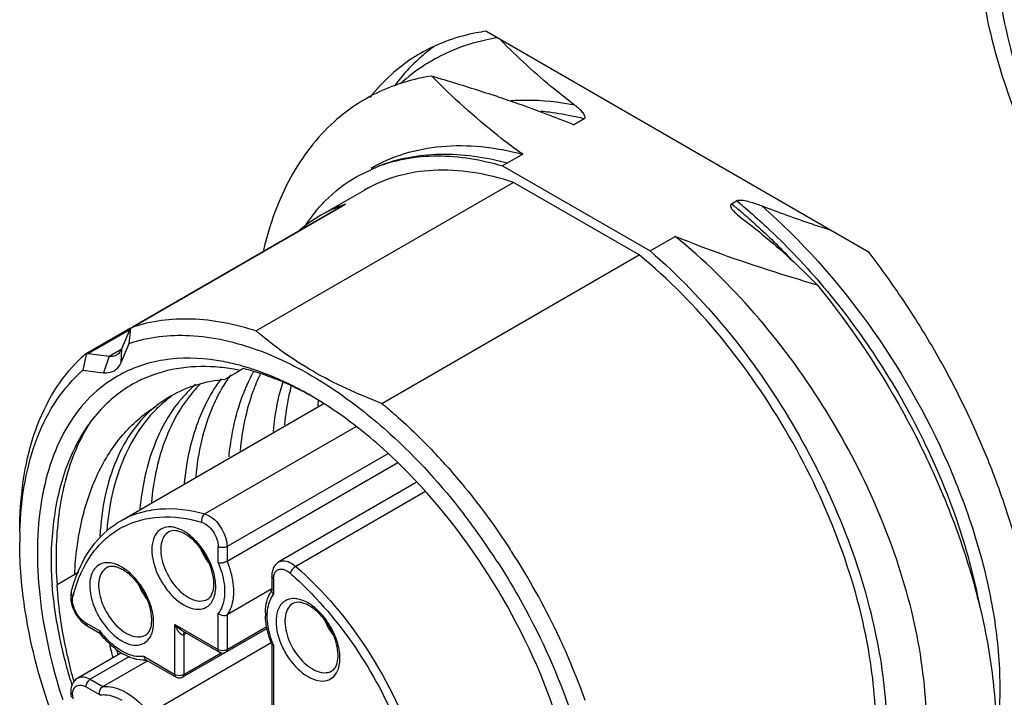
# Model space of a CAD drawing. Header units: inches. Extents: x 0 to 34, y 0 to 22.
# Tile 102 of 126: x 22.755 to 23.373, y 12.972 to 13.398. Entities that reach past the tile are written whole.
import ezdxf

# ---------------------------------------------------------------- set-up
doc = ezdxf.new("R2010")
doc.units = ezdxf.units.IN
doc.header["$LTSCALE"] = 1.87
doc.header["$MEASUREMENT"] = 0
doc.layers.get('0').update_dxf_attribs({"linetype": 'CONTINUOUS'})
doc.layers.add('02___PRT_ALL_AXES', color=7, linetype='CONTINUOUS')

msp = doc.modelspace()

# ---------------------------------------------------------------- linework, layer by layer
at = {"color": 7, "linetype": 'CONTINUOUS'}
for p, q in [((23.10923, 13.33532), (23.10284, 13.33163)), ((23.07069, 13.31307), (23.05808, 13.30579)), ((22.96653, 13.29916), (22.98021, 13.30563)), ((23.05808, 13.30579), (23.15058, 13.25238)), ((23.06494, 13.2954), (22.90347, 13.20217)), ((23.14373, 13.24991), (23.06494, 13.2954)), ((22.94361, 13.27457), (22.97145, 13.29064)), ((22.82534, 13.20437), (22.959, 13.28154)), ((22.95947, 13.28176), (22.82584, 13.2046)), ((22.95947, 13.28176), (22.959, 13.28154)), ((23.20174, 13.28192), (23.20492, 13.28375)), ((22.94361, 13.27457), (22.94362, 13.27457)), ((23.20558, 13.27504), (23.20786, 13.27321)), ((23.15058, 13.25238), (23.16638, 13.2615)), ((22.98226, 13.15668), (23.14373, 13.24991)), ((22.82459, 13.20394), (22.79623, 13.18757)), ((22.82413, 13.20292), (22.79816, 13.18793)), ((22.81901, 13.19087), (22.82413, 13.20292)), ((22.82374, 13.19436), (22.82464, 13.20386)), ((22.82413, 13.20292), (22.82464, 13.20386)), ((22.82464, 13.20386), (22.82506, 13.20419)), ((22.82506, 13.20419), (22.82534, 13.20437)), ((22.82534, 13.20437), (22.82584, 13.2046)), ((22.81862, 13.1823), (22.82374, 13.19436)), ((22.79671, 13.18774), (22.7977, 13.18795)), ((22.7977, 13.18795), (22.79816, 13.18793)), ((22.79816, 13.18793), (22.81116, 13.18634)), ((22.81116, 13.18634), (22.81901, 13.19087)), ((22.81862, 13.18231), (22.81901, 13.19087)), ((22.79601, 13.18434), (22.79463, 13.17755)), ((22.79584, 13.18729), (22.79623, 13.18757)), ((22.79659, 13.18714), (22.79601, 13.18434)), ((22.79623, 13.18757), (22.79643, 13.18767)), ((22.79643, 13.18767), (22.79671, 13.18774)), ((22.79666, 13.18748), (22.79659, 13.18714)), ((22.79671, 13.18774), (22.79666, 13.18748)), ((22.81116, 13.18634), (22.80763, 13.17596)), ((22.79463, 13.17755), (22.80763, 13.17596)), ((22.89121, 13.17611), (22.88386, 13.17187)), ((22.89342, 13.17739), (22.89121, 13.17611)), ((22.89531, 13.17848), (22.89342, 13.17739)), ((22.81851, 13.083), (22.94552, 13.15633)), ((22.96594, 13.14197), (22.8712, 13.08727)), ((22.98592, 13.12499), (22.8851, 13.06678)), ((22.8851, 13.05765), (22.99224, 13.11951)), ((23.00383, 13.10691), (22.91759, 13.05711)), ((23.00919, 13.10108), (22.92823, 13.05434)), ((22.8712, 13.08727), (22.87397, 13.08607)), ((22.85738, 13.07534), (22.85482, 13.07633)), ((22.87953, 13.05674), (22.87953, 13.06678)), ((22.8851, 13.06678), (22.8851, 13.05765)), ((22.81841, 13.05284), (22.81585, 13.05383)), ((22.92547, 13.05633), (22.92823, 13.05434)), ((22.78947, 13.04919), (22.77838, 13.04279)), ((22.79207, 13.05069), (22.78947, 13.04919)), ((22.91318, 13.0483), (22.91318, 13.0389)), ((22.91433, 13.04669), (22.91433, 13.03664)), ((22.91318, 13.04016), (22.8851, 13.02395)), ((22.91048, 13.03394), (22.91212, 13.03783)), ((22.93533, 13.03033), (22.93277, 13.03133)), ((22.87953, 13.00223), (22.87953, 13.02486)), ((22.8851, 13.02395), (22.8851, 13.00223)), ((22.79348, 13.02004), (22.79587, 13.01797)), ((22.79587, 13.01797), (22.7973, 13.01704)), ((22.79648, 13.01884), (22.80518, 13.01382)), ((22.7973, 13.01704), (22.80522, 13.01246)), ((22.85239, 12.98656), (22.85239, 13.0179)), ((22.85239, 13.0179), (22.87953, 13.00223)), ((22.91019, 13.01538), (22.85714, 12.98476)), ((22.8851, 13.00223), (22.91005, 13.01663)), ((22.85714, 13.01382), (22.88035, 13.00043)), ((22.85936, 13.01228), (22.85796, 13.01147)), ((22.85796, 13.01147), (22.85796, 12.98656)), ((22.91288, 13.00624), (22.83636, 12.96206)), ((22.91318, 13.00548), (22.91318, 12.96204)), ((22.91433, 13.00477), (22.91433, 12.96044)), ((22.81887, 13.00013), (22.79139, 12.98426)), ((22.8239, 12.99771), (22.79927, 12.98348)), ((22.83279, 12.99788), (22.85239, 12.98656)), ((22.85796, 12.98656), (22.88134, 13.00006)), ((22.87953, 13.00223), (22.8813, 13.00164)), ((22.88162, 12.99996), (22.88035, 13.00043)), ((22.88429, 13.00043), (22.88293, 12.99995)), ((22.88387, 13.00175), (22.8851, 13.00223)), ((22.80718, 12.97891), (22.83525, 12.99512)), ((22.8327, 12.99537), (22.82851, 12.9959)), ((22.83416, 12.99575), (22.85321, 12.98476)), ((22.85239, 12.98656), (22.85416, 12.98597)), ((22.85321, 12.98476), (22.85448, 12.98429)), ((22.85448, 12.98429), (22.85587, 12.98429)), ((22.85587, 12.98429), (22.85714, 12.98476)), ((22.85673, 12.98608), (22.85796, 12.98656)), ((22.80518, 12.97363), (22.79648, 12.97866)), ((22.79927, 12.98348), (22.80718, 12.97891)), ((22.78824, 12.97224), (22.78818, 12.97491))]:
    msp.add_line(p, q, dxfattribs=at)
for centre, radius, start, end in [((23.07111, 13.27227), 0.11495, 113.80602, 121.82198), ((23.07152, 13.27135), 0.11595, 112.82508, 113.80828), ((23.07183, 13.27132), 0.11613, 122.58007, 132.21424), ((23.07089, 13.27267), 0.11449, 121.83441, 122.54536), ((22.75545, 12.45308), 0.94494, 71.49582, 71.642), ((23.06375, 13.16424), 0.17702, 75.11208, 77.04841), ((22.98888, 13.19564), 0.091, 108.85982, 112.53456), ((22.97493, 13.00219), 0.36012, 49.80307, 50.96443), ((22.97708, 13.00278), 0.36174, 49.52136, 50.96113), ((22.98846, 13.197), 0.0896, 120.03402, 129.76451), ((23.02461, 13.20783), 0.10885, 140.30653, 146.07813), ((22.98798, 13.19773), 0.08873, 116.2578, 119.99493), ((22.9883, 13.19705), 0.08948, 112.53793, 116.25425), ((22.96953, 12.99577), 0.36852, 49.35954, 49.80586), ((22.98964, 13.19554), 0.09148, 129.75026, 130.8069), ((22.84008, 13.01428), 0.18725, 67.58256, 69.95605), ((22.85745, 13.11679), 0.09362, 131.14876, 136.07358), ((22.83754, 13.00802), 0.19401, 67.36262, 67.59519), ((22.85398, 13.03504), 0.15069, 74.02141, 74.67257), ((22.85301, 13.03169), 0.15418, 72.87118, 74.01949), ((22.85149, 13.02676), 0.15934, 71.59277, 72.87004), ((22.99306, 13.12587), 0.10438, 150.91704, 151.94811), ((22.86618, 13.09755), 0.08178, 115.08785, 118.34163), ((22.96632, 13.11731), 0.09756, 146.50848, 149.23005), ((22.96264, 13.11974), 0.09316, 143.86077, 146.50611), ((22.92207, 13.1042), 0.0858, 136.53316, 141.43007), ((22.91929, 13.10681), 0.08198, 131.22072, 136.52242), ((22.92851, 13.10865), 0.08512, 134.86141, 141.44547), ((22.88928, 13.09328), 0.07864, 120.02926, 128.90958), ((22.89729, 13.09595), 0.08035, 125.85659, 134.58403), ((23.12112, 13.13798), 0.17993, 173.47083, 174.51719), ((22.89877, 13.0944), 0.08249, 134.55789, 135.20974), ((22.72183, 12.8488), 0.40346, 41.49769, 43.13136), ((22.69029, 12.82235), 0.43363, 32.81596, 37.62721), ((22.84408, 13.03228), 0.05277, 117.23005, 119.99609), ((22.99248, 13.06936), 0.23752, 178.41472, 180.00439), ((22.84822, 13.05635), 0.02108, 59.95142, 64.2357), ((22.84398, 13.05223), 0.02792, 56.59484, 59.96486), ((22.90698, 13.08156), 0.04176, 202.47573, 216.80791), ((22.67998, 12.81559), 0.45693, 32.85825, 33.122), ((22.67861, 12.81469), 0.45857, 25.53025, 32.85999), ((23.0248, 13.06387), 0.25038, 182.33637, 184.8345), ((22.80924, 13.03385), 0.02108, 59.95142, 64.2357), ((22.80501, 13.02973), 0.02792, 56.59484, 59.96486), ((22.868, 13.05906), 0.04176, 202.47573, 216.80791), ((22.88226, 13.01165), 0.09687, 164.44555, 165.71603), ((22.87159, 13.0537), 0.02167, 239.95786, 244.00716), ((22.92942, 13.02844), 0.01968, 147.18492, 151.5188), ((22.92617, 13.01134), 0.02108, 59.95142, 64.2357), ((22.92193, 13.00723), 0.02792, 56.59484, 59.96486), ((22.94821, 13.02465), 0.03907, 179.32369, 182.42302), ((22.98493, 13.03655), 0.04176, 202.47573, 216.80791), ((22.85229, 13.04961), 0.05916, 217.22902, 218.48949), ((22.85006, 13.04778), 0.05629, 218.44545, 223.89723), ((22.83262, 13.0312), 0.02167, 239.95786, 244.00716), ((22.86377, 13.02528), 0.01323, 236.10743, 239.92895), ((22.68579, 12.81821), 0.45057, 25.32155, 25.52033), ((22.69551, 12.82269), 0.43987, 19.5829, 25.33573), ((23.1457, 13.08782), 0.34444, 193.83356, 195.23956), ((22.96888, 13.02767), 0.05916, 201.51002, 202.77088), ((22.84174, 13.03695), 0.04351, 232.59696, 237.61391), ((23.15263, 13.09067), 0.3483, 194.74001, 195.23605), ((22.83933, 13.0332), 0.03905, 237.65059, 240.63615), ((22.88232, 13.00821), 0.00665, 261.18587, 278.81413), ((22.88232, 13.00384), 0.00394, 259.7448, 278.89703), ((22.8824, 13.00764), 0.00608, 278.8446, 283.96737), ((22.83322, 13.01504), 0.01968, 268.47654, 272.81101), ((22.83326, 13.01427), 0.01891, 272.83393, 273.93423), ((22.85517, 12.99254), 0.00665, 261.18587, 278.81413), ((22.85526, 12.99197), 0.00608, 278.8446, 283.96737), ((22.94954, 13.00869), 0.02167, 239.95786, 244.00716), ((23.12357, 13.08174), 0.35095, 196.3032, 196.92207), ((23.12849, 13.07555), 0.35211, 195.11732, 195.34959), ((22.8026, 12.97409), 0.01448, 187.3645, 191.15795)]:
    msp.add_arc(centre, radius, start, end, dxfattribs=at)
for points, knots in [([(23.41728, 13.56153), (23.4111, 13.55797), (23.3994, 13.54893), (23.38548, 13.53086), (23.37528, 13.50872), (23.36646, 13.4731), (23.36647, 13.42138), (23.37601, 13.37988), (23.38298, 13.35847)], [0, 0, 0, 0, 0.096901, 0.198093, 0.306949, 0.425623, 0.694155, 1, 1, 1, 1]), ([(23.53836, 13.14129), (23.52587, 13.1485), (23.50121, 13.16578), (23.45505, 13.20899), (23.40628, 13.2756), (23.37298, 13.35113), (23.35863, 13.41272), (23.356, 13.44272), (23.356, 13.45713)], [0, 0, 0, 0, 0.114256, 0.237538, 0.500002, 0.762466, 0.885746, 1, 1, 1, 1]), ([(23.05468, 13.38618), (23.05223, 13.38579), (23.04263, 13.38399), (23.03325, 13.38105), (23.02654, 13.37822)], [0, 0, 0, 0, 0.254171, 1, 1, 1, 1]), ([(23.10311, 13.34403), (23.09887, 13.34723), (23.08267, 13.35999), (23.06745, 13.374), (23.05671, 13.3849)], [0, 0, 0, 0, 0.257604, 1, 1, 1, 1]), ([(23.0136, 13.36217), (23.00222, 13.36043), (22.97996, 13.35388), (22.96064, 13.34098), (22.95223, 13.3334)], [0, 0, 0, 0, 0.504021, 1, 1, 1, 1]), ([(23.0136, 13.36217), (23.01693, 13.3612), (23.03014, 13.3573), (23.04328, 13.35317), (23.05307, 13.34993)], [0, 0, 0, 0, 0.251617, 1, 1, 1, 1]), ([(23.07069, 13.31307), (23.06538, 13.31685), (23.04526, 13.3319), (23.0266, 13.34887), (23.0136, 13.36217)], [0, 0, 0, 0, 0.259499, 1, 1, 1, 1]), ([(23.05535, 13.34916), (23.0594, 13.34781), (23.07537, 13.34234), (23.09117, 13.3364), (23.10284, 13.33163)], [0, 0, 0, 0, 0.253127, 1, 1, 1, 1]), ([(23.06351, 13.3468), (23.06669, 13.34703), (23.07995, 13.34752), (23.09325, 13.34603), (23.10311, 13.34403)], [0, 0, 0, 0, 0.240868, 1, 1, 1, 1]), ([(23.10923, 13.33532), (23.10945, 13.33544), (23.10981, 13.33578), (23.10994, 13.33669), (23.1095, 13.33773), (23.10874, 13.33885), (23.10779, 13.33995), (23.10673, 13.34101), (23.10519, 13.3424), (23.10396, 13.34339), (23.10311, 13.34403)], [0, 0, 0, 0, 0.063632, 0.116755, 0.22513, 0.342788, 0.466832, 0.595422, 0.727523, 1, 1, 1, 1]), ([(23.08215, 13.34019), (23.0839, 13.34003), (23.09105, 13.33926), (23.09814, 13.33797), (23.10343, 13.33676)], [0, 0, 0, 0, 0.244693, 1, 1, 1, 1]), ([(22.95223, 13.3334), (22.94132, 13.32355), (22.92219, 13.2983), (22.91165, 13.26871), (22.90792, 13.25284)], [0, 0, 0, 0, 0.473979, 1, 1, 1, 1]), ([(22.97552, 13.30434), (22.98211, 13.30815), (22.99643, 13.31437), (23.01995, 13.31886), (23.04513, 13.31855), (23.0621, 13.31535), (23.07069, 13.31307)], [0, 0, 0, 0, 0.23312, 0.473628, 0.727825, 1, 1, 1, 1]), ([(23.06108, 13.30752), (23.04723, 13.31119), (23.01982, 13.31519), (22.99231, 13.31029), (22.98021, 13.30563)], [0, 0, 0, 0, 0.524886, 1, 1, 1, 1]), ([(22.98021, 13.30563), (22.99185, 13.30999), (23.01847, 13.31431), (23.04477, 13.3097), (23.05808, 13.30579)], [0, 0, 0, 0, 0.472487, 1, 1, 1, 1]), ([(22.94085, 13.27736), (22.94269, 13.27957), (22.95024, 13.28793), (22.95927, 13.29497), (22.96653, 13.29916)], [0, 0, 0, 0, 0.255036, 1, 1, 1, 1]), ([(23.06494, 13.2954), (23.05651, 13.29818), (23.03986, 13.30233), (23.01502, 13.30383), (22.99188, 13.30022), (22.97784, 13.29433), (22.97146, 13.29064)], [0, 0, 0, 0, 0.276468, 0.531613, 0.770324, 1, 1, 1, 1]), ([(23.20174, 13.28192), (23.20143, 13.28174), (23.20097, 13.28111), (23.20141, 13.27933), (23.20308, 13.27734), (23.20469, 13.2758), (23.20558, 13.27504)], [0, 0, 0, 0, 0.121568, 0.23063, 0.596428, 1, 1, 1, 1]), ([(23.22069, 13.28061), (23.21947, 13.28109), (23.21698, 13.28199), (23.21313, 13.28316), (23.20974, 13.28394), (23.20699, 13.2842), (23.20551, 13.28409), (23.20492, 13.28375)], [0, 0, 0, 0, 0.240234, 0.486837, 0.74218, 0.874324, 1, 1, 1, 1]), ([(23.22069, 13.28062), (23.24561, 13.25886), (23.29054, 13.20829), (23.33226, 13.13544), (23.35537, 13.07376), (23.3664, 13.02881), (23.37106, 12.98615), (23.36972, 12.95871), (23.36778, 12.94588)], [0, 0, 0, 0, 0.262244, 0.531113, 0.660806, 0.783518, 0.897064, 1, 1, 1, 1]), ([(23.26337, 13.26552), (23.25975, 13.26669), (23.24542, 13.27145), (23.23122, 13.27655), (23.22069, 13.28061)], [0, 0, 0, 0, 0.252534, 1, 1, 1, 1]), ([(23.20955, 13.2754), (23.21209, 13.27322), (23.22231, 13.2642), (23.23206, 13.25465), (23.23913, 13.24719)], [0, 0, 0, 0, 0.246077, 1, 1, 1, 1]), ([(23.2119, 13.27794), (23.21588, 13.27455), (23.23185, 13.26032), (23.24666, 13.2448), (23.25717, 13.23253)], [0, 0, 0, 0, 0.244409, 1, 1, 1, 1]), ([(23.20786, 13.27321), (23.21224, 13.2699), (23.22894, 13.25673), (23.24458, 13.24224), (23.25561, 13.23095)], [0, 0, 0, 0, 0.257817, 1, 1, 1, 1]), ([(23.27199, 12.83908), (23.2778, 12.84244), (23.28884, 12.85075), (23.30236, 12.86715), (23.31278, 12.88716), (23.32276, 12.91941), (23.32582, 12.96696), (23.31619, 13.02849), (23.29402, 13.09299), (23.26063, 13.15615), (23.21815, 13.2137), (23.18429, 13.24697), (23.16638, 13.2615)], [0, 0, 0, 0, 0.041301, 0.084165, 0.129907, 0.179417, 0.291137, 0.41959, 0.560954, 0.709329, 0.857911, 1, 1, 1, 1]), ([(23.25561, 13.23095), (23.24792, 13.23319), (23.21782, 13.24226), (23.18807, 13.25262), (23.16638, 13.2615)], [0, 0, 0, 0, 0.254703, 1, 1, 1, 1]), ([(23.2884, 12.99786), (23.28459, 13.0215), (23.27149, 13.06939), (23.23957, 13.13725), (23.19704, 13.19908), (23.16225, 13.23463), (23.14373, 13.24991)], [0, 0, 0, 0, 0.242727, 0.49958, 0.756646, 1, 1, 1, 1]), ([(23.15058, 13.25238), (23.16794, 13.23746), (23.20067, 13.20341), (23.24141, 13.14487), (23.27306, 13.0807), (23.29349, 13.01516), (23.30137, 12.95256), (23.29673, 12.90422), (23.28557, 12.87138), (23.27425, 12.85087), (23.25984, 12.83399), (23.24823, 12.82536), (23.24213, 12.82184)], [0, 0, 0, 0, 0.139475, 0.286021, 0.433002, 0.573699, 0.702335, 0.815242, 0.86576, 0.912761, 0.957101, 1, 1, 1, 1]), ([(23.25717, 13.23253), (23.26998, 13.21757), (23.29367, 13.18588), (23.32284, 13.1348), (23.34483, 13.08193), (23.35446, 13.04568), (23.35769, 13.02785)], [0, 0, 0, 0, 0.256346, 0.513657, 0.764015, 1, 1, 1, 1]), ([(23.25561, 13.23095), (23.27731, 13.20428), (23.30593, 13.16109), (23.33512, 13.09971), (23.35185, 13.05333), (23.363, 13.00771), (23.36837, 12.96407), (23.36778, 12.92356), (23.36322, 12.89808), (23.35981, 12.88633)], [0, 0, 0, 0, 0.277269, 0.41458, 0.547654, 0.674263, 0.792592, 0.901328, 1, 1, 1, 1]), ([(22.82584, 13.2046), (22.83753, 13.2086), (22.86423, 13.21194), (22.89029, 13.20652), (22.90347, 13.20217)], [0, 0, 0, 0, 0.470842, 1, 1, 1, 1]), ([(22.98226, 13.15668), (22.96727, 13.16234), (22.93939, 13.17496), (22.91428, 13.19262), (22.90347, 13.20217)], [0, 0, 0, 0, 0.526266, 1, 1, 1, 1]), ([(22.82374, 13.19436), (22.83583, 13.19849), (22.86371, 13.20159), (22.89064, 13.19516), (22.90426, 13.19019)], [0, 0, 0, 0, 0.468491, 1, 1, 1, 1]), ([(22.8159, 13.18719), (22.81624, 13.18738), (22.81757, 13.18832), (22.81853, 13.18973), (22.81901, 13.19087)], [0, 0, 0, 0, 0.239931, 1, 1, 1, 1]), ([(22.75496, 13.07577), (22.75496, 13.08654), (22.75628, 13.10723), (22.76282, 13.13633), (22.77375, 13.16153), (22.78421, 13.17571), (22.79002, 13.18174)], [0, 0, 0, 0, 0.283012, 0.542465, 0.77995, 1, 1, 1, 1]), ([(22.81116, 13.18634), (22.81159, 13.18628), (22.81321, 13.18619), (22.81487, 13.1866), (22.8159, 13.18719)], [0, 0, 0, 0, 0.267535, 1, 1, 1, 1]), ([(22.81427, 13.17715), (22.81474, 13.17742), (22.81661, 13.17873), (22.81795, 13.18071), (22.81862, 13.1823)], [0, 0, 0, 0, 0.239892, 1, 1, 1, 1]), ([(22.87857, 13.18366), (22.86759, 13.18537), (22.84585, 13.18593), (22.8251, 13.17886), (22.81624, 13.17374)], [0, 0, 0, 0, 0.520437, 1, 1, 1, 1]), ([(22.89381, 13.18037), (22.89253, 13.18072), (22.8875, 13.18203), (22.88239, 13.18306), (22.87857, 13.18366)], [0, 0, 0, 0, 0.2551, 1, 1, 1, 1]), ([(22.91222, 13.18708), (22.91718, 13.18501), (22.93791, 13.17535), (22.95709, 13.16255), (22.97078, 13.15169)], [0, 0, 0, 0, 0.235368, 1, 1, 1, 1]), ([(22.75505, 13.07593), (22.75534, 13.08652), (22.75728, 13.10677), (22.76494, 13.13502), (22.77712, 13.15906), (22.78844, 13.17214), (22.79463, 13.17755)], [0, 0, 0, 0, 0.283698, 0.542725, 0.77958, 1, 1, 1, 1]), ([(22.80763, 13.17596), (22.80823, 13.17589), (22.8105, 13.17575), (22.81283, 13.17632), (22.81427, 13.17715)], [0, 0, 0, 0, 0.267457, 1, 1, 1, 1]), ([(22.87774, 13.17953), (22.86964, 13.18009), (22.85372, 13.17953), (22.83843, 13.17486), (22.83151, 13.17161)], [0, 0, 0, 0, 0.514765, 1, 1, 1, 1]), ([(22.89342, 13.17739), (22.8921, 13.17765), (22.88691, 13.17861), (22.88166, 13.17925), (22.87774, 13.17953)], [0, 0, 0, 0, 0.255033, 1, 1, 1, 1]), ([(22.93716, 13.16176), (22.93368, 13.16367), (22.92029, 13.17052), (22.90607, 13.17584), (22.89531, 13.17848)], [0, 0, 0, 0, 0.263603, 1, 1, 1, 1]), ([(22.93728, 13.16175), (22.93434, 13.16345), (22.92293, 13.1697), (22.91093, 13.17491), (22.9018, 13.17794)], [0, 0, 0, 0, 0.260795, 1, 1, 1, 1]), ([(22.81624, 13.17374), (22.81006, 13.17018), (22.79836, 13.16114), (22.78444, 13.14307), (22.77424, 13.12093), (22.76542, 13.08531), (22.76543, 13.03359), (22.77497, 12.99209), (22.78194, 12.97068)], [0, 0, 0, 0, 0.096901, 0.198093, 0.306949, 0.425623, 0.694155, 1, 1, 1, 1]), ([(22.82736, 13.16953), (22.81884, 13.16493), (22.80285, 13.15207), (22.78598, 13.12483), (22.77618, 13.09111), (22.77448, 13.06657), (22.77463, 13.05366)], [0, 0, 0, 0, 0.217657, 0.450473, 0.709795, 1, 1, 1, 1]), ([(22.84992, 13.16136), (22.855, 13.16429), (22.86603, 13.16909), (22.87783, 13.17132), (22.88386, 13.17186)], [0, 0, 0, 0, 0.492099, 1, 1, 1, 1]), ([(22.85846, 13.10664), (22.85963, 13.11897), (22.86413, 13.14214), (22.87489, 13.16338), (22.88154, 13.17211)], [0, 0, 0, 0, 0.530306, 1, 1, 1, 1]), ([(22.88633, 13.12302), (22.8868, 13.12784), (22.88923, 13.14571), (22.89473, 13.16331), (22.90094, 13.17496)], [0, 0, 0, 0, 0.268178, 1, 1, 1, 1]), ([(22.90582, 13.17487), (22.90415, 13.17136), (22.8978, 13.15607), (22.8945, 13.13962), (22.89329, 13.12703)], [0, 0, 0, 0, 0.234961, 1, 1, 1, 1]), ([(22.91417, 13.1391), (22.91444, 13.14184), (22.91569, 13.15237), (22.91793, 13.1628), (22.92024, 13.1703)], [0, 0, 0, 0, 0.259867, 1, 1, 1, 1]), ([(22.88249, 13.16722), (22.88014, 13.16328), (22.87118, 13.14557), (22.86685, 13.12579), (22.86543, 13.11066)], [0, 0, 0, 0, 0.232124, 1, 1, 1, 1]), ([(22.92533, 13.16767), (22.92484, 13.16571), (22.92295, 13.15762), (22.92173, 13.14937), (22.92113, 13.14311)], [0, 0, 0, 0, 0.242633, 1, 1, 1, 1]), ([(22.83063, 13.09056), (22.83183, 13.10328), (22.83653, 13.12714), (22.84795, 13.14887), (22.85499, 13.15769)], [0, 0, 0, 0, 0.531138, 1, 1, 1, 1]), ([(22.86194, 13.1617), (22.85491, 13.15289), (22.84349, 13.13115), (22.83879, 13.1073), (22.83759, 13.09458)], [0, 0, 0, 0, 0.468863, 1, 1, 1, 1]), ([(23.10851, 12.8652), (23.10851, 12.87874), (23.10603, 12.9069), (23.09256, 12.96473), (23.0613, 13.03565), (23.0155, 13.09819), (22.97216, 13.13876), (22.949, 13.15499), (22.93728, 13.16175)], [0, 0, 0, 0, 0.114256, 0.237538, 0.500003, 0.762465, 0.885745, 1, 1, 1, 1]), ([(22.78947, 13.04919), (22.79001, 13.06058), (22.79274, 13.08235), (22.80263, 13.11236), (22.81812, 13.13719), (22.83228, 13.14967), (22.83988, 13.15448)], [0, 0, 0, 0, 0.28263, 0.540618, 0.777081, 1, 1, 1, 1]), ([(22.83988, 13.15448), (22.8347, 13.15024), (22.82517, 13.13994), (22.81469, 13.1208), (22.80782, 13.09818), (22.80581, 13.08188), (22.80534, 13.07335)], [0, 0, 0, 0, 0.22164, 0.458645, 0.717065, 1, 1, 1, 1]), ([(22.84023, 13.15252), (22.83116, 13.14338), (22.81631, 13.11895), (22.81081, 13.09135), (22.80958, 13.07656)], [0, 0, 0, 0, 0.464402, 1, 1, 1, 1]), ([(22.97078, 13.15169), (22.97644, 13.1472), (22.99938, 13.12767), (23.01975, 13.10521), (23.03372, 13.08709)], [0, 0, 0, 0, 0.240003, 1, 1, 1, 1]), ([(22.98226, 13.15668), (22.9852, 13.15426), (22.99704, 13.14414), (23.00821, 13.13323), (23.01627, 13.12463)], [0, 0, 0, 0, 0.24406, 1, 1, 1, 1]), ([(22.79981, 13.14576), (22.79549, 13.13916), (22.78598, 13.12033), (22.77778, 13.0853), (22.77738, 13.05741), (22.77838, 13.04279)], [0, 0, 0, 0, 0.221557, 0.58818, 1, 1, 1, 1]), ([(23.02401, 13.11613), (23.02749, 13.11219), (23.0413, 13.09597), (23.05389, 13.07872), (23.06266, 13.06527)], [0, 0, 0, 0, 0.246473, 1, 1, 1, 1]), ([(22.81851, 13.083), (22.82214, 13.08509), (22.83006, 13.0885), (22.84792, 13.09175), (22.86204, 13.08984), (22.8712, 13.08727)], [0, 0, 0, 0, 0.232377, 0.472691, 1, 1, 1, 1]), ([(22.7908, 13.04894), (22.79357, 13.05611), (22.80082, 13.06939), (22.8123, 13.07941), (22.81851, 13.083)], [0, 0, 0, 0, 0.517448, 1, 1, 1, 1]), ([(22.81994, 13.0792), (22.82695, 13.08281), (22.84372, 13.08701), (22.8606, 13.08454), (22.86911, 13.08214)], [0, 0, 0, 0, 0.471598, 1, 1, 1, 1]), ([(22.8712, 13.08727), (22.87081, 13.08704), (22.86938, 13.08574), (22.86883, 13.08358), (22.86911, 13.08214)], [0, 0, 0, 0, 0.234796, 1, 1, 1, 1]), ([(22.87397, 13.08607), (22.87727, 13.08416), (22.88249, 13.07814), (22.8851, 13.0706), (22.8851, 13.06678)], [0, 0, 0, 0, 0.500006, 1, 1, 1, 1]), ([(22.78894, 13.03762), (22.79133, 13.04618), (22.79663, 13.05838), (22.80778, 13.0712), (22.81429, 13.07601), (22.8177, 13.07798)], [0, 0, 0, 0, 0.525763, 0.766594, 1, 1, 1, 1]), ([(22.84612, 13.07877), (22.84448, 13.07833), (22.84122, 13.07641), (22.83839, 13.07113), (22.8376, 13.0644), (22.8387, 13.05675), (22.84156, 13.04878), (22.84719, 13.03906), (22.85327, 13.03282), (22.85796, 13.03011)], [0, 0, 0, 0, 0.086937, 0.181936, 0.295134, 0.427346, 0.573102, 0.723696, 1, 1, 1, 1]), ([(22.85171, 13.07886), (22.85122, 13.07895), (22.84937, 13.07923), (22.84745, 13.07913), (22.84612, 13.07877)], [0, 0, 0, 0, 0.266129, 1, 1, 1, 1]), ([(22.85482, 13.07633), (22.85419, 13.07652), (22.85212, 13.07698), (22.84981, 13.07674), (22.84854, 13.076)], [0, 0, 0, 0, 0.309329, 1, 1, 1, 1]), ([(22.85796, 13.0764), (22.85744, 13.0767), (22.85546, 13.07775), (22.85332, 13.07854), (22.85171, 13.07886)], [0, 0, 0, 0, 0.266357, 1, 1, 1, 1]), ([(22.86911, 13.08214), (22.87049, 13.08176), (22.87326, 13.08007), (22.87652, 13.07633), (22.87884, 13.07176), (22.87953, 13.06839), (22.87953, 13.06678)], [0, 0, 0, 0, 0.220254, 0.481988, 0.753865, 1, 1, 1, 1]), ([(22.84854, 13.076), (22.84732, 13.0753), (22.8451, 13.07304), (22.8435, 13.06828), (22.84336, 13.06254), (22.84513, 13.05388), (22.85034, 13.04371), (22.85697, 13.03712), (22.86074, 13.03494)], [0, 0, 0, 0, 0.087146, 0.186858, 0.304535, 0.438676, 0.730127, 1, 1, 1, 1]), ([(22.87295, 13.03373), (22.87384, 13.03424), (22.8756, 13.03613), (22.87688, 13.04037), (22.87693, 13.04597), (22.87554, 13.05245), (22.87278, 13.05916), (22.86779, 13.06721), (22.86267, 13.07235), (22.85877, 13.0746)], [0, 0, 0, 0, 0.064424, 0.153079, 0.270341, 0.410163, 0.563375, 0.71982, 1, 1, 1, 1]), ([(22.86423, 13.07162), (22.86384, 13.07199), (22.8623, 13.0734), (22.86065, 13.07469), (22.85936, 13.07554)], [0, 0, 0, 0, 0.259059, 1, 1, 1, 1]), ([(22.877, 13.03504), (22.87791, 13.03771), (22.87838, 13.04408), (22.87614, 13.05377), (22.87142, 13.06339), (22.86683, 13.06913), (22.86423, 13.07162)], [0, 0, 0, 0, 0.209677, 0.460391, 0.732812, 1, 1, 1, 1]), ([(22.93732, 12.7535), (22.92483, 12.76071), (22.90017, 12.77799), (22.85401, 12.8212), (22.80524, 12.88781), (22.77193, 12.96334), (22.75759, 13.02493), (22.75495, 13.05493), (22.75496, 13.06934)], [0, 0, 0, 0, 0.114256, 0.237538, 0.500002, 0.762466, 0.885746, 1, 1, 1, 1]), ([(22.80715, 13.05627), (22.80583, 13.05592), (22.80324, 13.05459), (22.80048, 13.05097), (22.79901, 13.04618), (22.79872, 13.03824), (22.80165, 13.02746), (22.8064, 13.01958), (22.8094, 13.01596)], [0, 0, 0, 0, 0.089015, 0.182223, 0.28814, 0.410164, 0.694432, 1, 1, 1, 1]), ([(22.80956, 13.0535), (22.80834, 13.0528), (22.80613, 13.05054), (22.80452, 13.04578), (22.80438, 13.04004), (22.80616, 13.03139), (22.81136, 13.02121), (22.81799, 13.01462), (22.82177, 13.01244)], [0, 0, 0, 0, 0.087146, 0.186858, 0.304535, 0.438676, 0.730127, 1, 1, 1, 1]), ([(22.81274, 13.05636), (22.81225, 13.05645), (22.8104, 13.05673), (22.80848, 13.05663), (22.80715, 13.05627)], [0, 0, 0, 0, 0.266129, 1, 1, 1, 1]), ([(22.81585, 13.05383), (22.81522, 13.05402), (22.81315, 13.05448), (22.81084, 13.05424), (22.80956, 13.05351)], [0, 0, 0, 0, 0.309329, 1, 1, 1, 1]), ([(22.81898, 13.0539), (22.81847, 13.0542), (22.81649, 13.05526), (22.81435, 13.05604), (22.81274, 13.05636)], [0, 0, 0, 0, 0.266357, 1, 1, 1, 1]), ([(22.83397, 13.01123), (22.83487, 13.01174), (22.83662, 13.01363), (22.83791, 13.01787), (22.83796, 13.02347), (22.83657, 13.02995), (22.83381, 13.03666), (22.82882, 13.04471), (22.82369, 13.04985), (22.8198, 13.0521)], [0, 0, 0, 0, 0.064424, 0.153079, 0.270341, 0.410163, 0.563375, 0.71982, 1, 1, 1, 1]), ([(22.82526, 13.04912), (22.82487, 13.04949), (22.82333, 13.0509), (22.82167, 13.05219), (22.82038, 13.05304)], [0, 0, 0, 0, 0.259059, 1, 1, 1, 1]), ([(22.87953, 13.05674), (22.88042, 13.05652), (22.88238, 13.05662), (22.88424, 13.05715), (22.8851, 13.05765)], [0, 0, 0, 0, 0.479783, 1, 1, 1, 1]), ([(22.87953, 13.05674), (22.88018, 13.0552), (22.88235, 13.04935), (22.88357, 13.04308), (22.88357, 13.0385)], [0, 0, 0, 0, 0.266756, 1, 1, 1, 1]), ([(22.8851, 13.05765), (22.88575, 13.05603), (22.88793, 13.04987), (22.88913, 13.0433), (22.88914, 13.0385)], [0, 0, 0, 0, 0.266442, 1, 1, 1, 1]), ([(22.91375, 13.05216), (22.91345, 13.05123), (22.91322, 13.04993), (22.91318, 13.04863), (22.91318, 13.0483)], [0, 0, 0, 0, 0.743658, 1, 1, 1, 1]), ([(22.91759, 13.05711), (22.91668, 13.05659), (22.91504, 13.05512), (22.91407, 13.05318), (22.91375, 13.05216)], [0, 0, 0, 0, 0.497344, 1, 1, 1, 1]), ([(22.91489, 13.04982), (22.91497, 13.05004), (22.91535, 13.05083), (22.91594, 13.05152), (22.91646, 13.05189)], [0, 0, 0, 0, 0.266651, 1, 1, 1, 1]), ([(22.91646, 13.05189), (22.91696, 13.05225), (22.91824, 13.05275), (22.9204, 13.05259), (22.92266, 13.05165), (22.92406, 13.05062), (22.92476, 13.05001)], [0, 0, 0, 0, 0.204929, 0.431546, 0.69635, 1, 1, 1, 1]), ([(22.91759, 13.05711), (22.91866, 13.05773), (22.92156, 13.05817), (22.92417, 13.05709), (22.92547, 13.05633)], [0, 0, 0, 0, 0.449167, 1, 1, 1, 1]), ([(22.92823, 13.05434), (22.92739, 13.05385), (22.92601, 13.05253), (22.92498, 13.05089), (22.92476, 13.05001)], [0, 0, 0, 0, 0.516261, 1, 1, 1, 1]), ([(22.92823, 13.05434), (22.94567, 13.03911), (22.97616, 13.00259), (22.99685, 12.95985), (23.00414, 12.93723)], [0, 0, 0, 0, 0.493391, 1, 1, 1, 1]), ([(23.05472, 13.05735), (23.05937, 13.05014), (23.07697, 13.02105), (23.09129, 12.98993), (23.09973, 12.96595)], [0, 0, 0, 0, 0.252229, 1, 1, 1, 1]), ([(22.78736, 13.03813), (22.7876, 13.03906), (22.78858, 13.04271), (22.78978, 13.04631), (22.7908, 13.04894)], [0, 0, 0, 0, 0.254729, 1, 1, 1, 1]), ([(22.83803, 13.01254), (22.83894, 13.01521), (22.8394, 13.02158), (22.83716, 13.03127), (22.83244, 13.04089), (22.82786, 13.04663), (22.82526, 13.04912)], [0, 0, 0, 0, 0.209677, 0.460391, 0.732812, 1, 1, 1, 1]), ([(22.91433, 13.04669), (22.91416, 13.04679), (22.91361, 13.04716), (22.91318, 13.04782), (22.91318, 13.0483)], [0, 0, 0, 0, 0.293905, 1, 1, 1, 1]), ([(22.91433, 13.04669), (22.91433, 13.04698), (22.91437, 13.04804), (22.91459, 13.0491), (22.91489, 13.04982)], [0, 0, 0, 0, 0.269063, 1, 1, 1, 1]), ([(22.92476, 13.05001), (22.92616, 13.04879), (22.93182, 13.04371), (22.9372, 13.03833), (22.94112, 13.03414)], [0, 0, 0, 0, 0.245351, 1, 1, 1, 1]), ([(22.78673, 12.98322), (22.78526, 12.98825), (22.78002, 13.00779), (22.77657, 13.02784), (22.77531, 13.04277)], [0, 0, 0, 0, 0.259275, 1, 1, 1, 1]), ([(22.78856, 12.98372), (22.78721, 12.98871), (22.78242, 13.00812), (22.77939, 13.02799), (22.77838, 13.04279)], [0, 0, 0, 0, 0.258594, 1, 1, 1, 1]), ([(22.78736, 13.03813), (22.78727, 13.03777), (22.78697, 13.03627), (22.78694, 13.03472), (22.78703, 13.03357)], [0, 0, 0, 0, 0.241544, 1, 1, 1, 1]), ([(22.78703, 13.03357), (22.78714, 13.03235), (22.78811, 13.02738), (22.7908, 13.02277), (22.79348, 13.02004)], [0, 0, 0, 0, 0.241943, 1, 1, 1, 1]), ([(22.78736, 13.03813), (22.78725, 13.0377), (22.78737, 13.03667), (22.788, 13.03589), (22.78839, 13.03555)], [0, 0, 0, 0, 0.461875, 1, 1, 1, 1]), ([(22.79349, 13.0212), (22.79153, 13.0232), (22.78873, 13.02773), (22.7878, 13.03321), (22.78839, 13.03555)], [0, 0, 0, 0, 0.537077, 1, 1, 1, 1]), ([(22.85796, 13.03011), (22.85988, 13.02901), (22.86368, 13.02737), (22.86967, 13.02719), (22.87462, 13.03002), (22.8764, 13.03328), (22.877, 13.03504)], [0, 0, 0, 0, 0.290204, 0.533834, 0.756907, 1, 1, 1, 1]), ([(22.86209, 13.03422), (22.86392, 13.03333), (22.86757, 13.03212), (22.87147, 13.03288), (22.87295, 13.03373)], [0, 0, 0, 0, 0.544102, 1, 1, 1, 1]), ([(22.88357, 13.0385), (22.88357, 13.03714), (22.88331, 13.03239), (22.8817, 13.02753), (22.87953, 13.02486)], [0, 0, 0, 0, 0.282722, 1, 1, 1, 1]), ([(22.88914, 13.0385), (22.88914, 13.03707), (22.88887, 13.03202), (22.88727, 13.02688), (22.8851, 13.02395)], [0, 0, 0, 0, 0.280886, 1, 1, 1, 1]), ([(22.90915, 13.02511), (22.90915, 13.02589), (22.90928, 13.02887), (22.90981, 13.03184), (22.91048, 13.03394)], [0, 0, 0, 0, 0.261031, 1, 1, 1, 1]), ([(22.9103, 13.02301), (22.91029, 13.02436), (22.91056, 13.02912), (22.91216, 13.03398), (22.91433, 13.03664)], [0, 0, 0, 0, 0.282722, 1, 1, 1, 1]), ([(22.91433, 13.03664), (22.91416, 13.0368), (22.91357, 13.03742), (22.91318, 13.03828), (22.91318, 13.0389)], [0, 0, 0, 0, 0.275921, 1, 1, 1, 1]), ([(22.92407, 13.03376), (22.92243, 13.03332), (22.91917, 13.0314), (22.91634, 13.02612), (22.91555, 13.01939), (22.91665, 13.01174), (22.91951, 13.00378), (22.92514, 12.99405), (22.93122, 12.98782), (22.93591, 12.98511)], [0, 0, 0, 0, 0.086937, 0.181936, 0.295134, 0.427346, 0.573102, 0.723696, 1, 1, 1, 1]), ([(22.92966, 13.03385), (22.92917, 13.03395), (22.92732, 13.03423), (22.9254, 13.03412), (22.92407, 13.03376)], [0, 0, 0, 0, 0.266129, 1, 1, 1, 1]), ([(22.93591, 13.0314), (22.93539, 13.03169), (22.93341, 13.03275), (22.93127, 13.03353), (22.92966, 13.03385)], [0, 0, 0, 0, 0.266357, 1, 1, 1, 1]), ([(22.94112, 13.03414), (22.95413, 13.02018), (22.97694, 12.98908), (22.99294, 12.954), (22.99882, 12.93578)], [0, 0, 0, 0, 0.499272, 1, 1, 1, 1]), ([(22.92649, 13.031), (22.92527, 13.03029), (22.92305, 13.02803), (22.92144, 13.02327), (22.92131, 13.01753), (22.92308, 13.00888), (22.92829, 12.9987), (22.93492, 12.99211), (22.93869, 12.98993)], [0, 0, 0, 0, 0.087146, 0.186858, 0.304535, 0.438676, 0.730127, 1, 1, 1, 1]), ([(22.93277, 13.03133), (22.93214, 13.03151), (22.93007, 13.03197), (22.92776, 13.03173), (22.92649, 13.031)], [0, 0, 0, 0, 0.309329, 1, 1, 1, 1]), ([(22.9509, 12.98872), (22.95179, 12.98924), (22.95354, 12.99112), (22.95483, 12.99537), (22.95488, 13.00097), (22.95349, 13.00745), (22.95073, 13.01416), (22.94574, 13.0222), (22.94062, 13.02734), (22.93672, 13.02959)], [0, 0, 0, 0, 0.064424, 0.153079, 0.270341, 0.410163, 0.563375, 0.71982, 1, 1, 1, 1]), ([(22.94218, 13.02661), (22.94179, 13.02698), (22.94025, 13.0284), (22.9386, 13.02968), (22.9373, 13.03053)], [0, 0, 0, 0, 0.259059, 1, 1, 1, 1]), ([(22.79648, 13.01884), (22.79622, 13.01899), (22.79515, 13.01967), (22.79417, 13.02051), (22.79349, 13.0212)], [0, 0, 0, 0, 0.235515, 1, 1, 1, 1]), ([(22.87953, 13.02486), (22.8799, 13.02453), (22.88151, 13.02346), (22.88385, 13.02323), (22.8851, 13.02395)], [0, 0, 0, 0, 0.258046, 1, 1, 1, 1]), ([(22.91323, 13.00548), (22.91263, 13.00694), (22.91058, 13.01258), (22.90936, 13.01857), (22.90918, 13.023)], [0, 0, 0, 0, 0.262062, 1, 1, 1, 1]), ([(22.91384, 13.00598), (22.91327, 13.00742), (22.91136, 13.01291), (22.9103, 13.01874), (22.9103, 13.02301)], [0, 0, 0, 0, 0.26643, 1, 1, 1, 1]), ([(22.95495, 12.99003), (22.95586, 12.9927), (22.95632, 12.99907), (22.95409, 13.00876), (22.94936, 13.01839), (22.94478, 13.02412), (22.94218, 13.02661)], [0, 0, 0, 0, 0.209677, 0.460391, 0.732812, 1, 1, 1, 1]), ([(22.79648, 13.01884), (22.79648, 13.01864), (22.79653, 13.01798), (22.79688, 13.01728), (22.7973, 13.01704)], [0, 0, 0, 0, 0.293911, 1, 1, 1, 1]), ([(22.8094, 13.01596), (22.81012, 13.01509), (22.81295, 13.01193), (22.81628, 13.00917), (22.81898, 13.00761)], [0, 0, 0, 0, 0.265958, 1, 1, 1, 1]), ([(22.85239, 13.0179), (22.85266, 13.01712), (22.85331, 13.01557), (22.85456, 13.0132), (22.8568, 13.0108), (22.85796, 13.01147)], [0, 0, 0, 0, 0.278658, 0.548811, 1, 1, 1, 1]), ([(22.80518, 13.01382), (22.80514, 13.01368), (22.80504, 13.01326), (22.80506, 13.01275), (22.80524, 13.0125)], [0, 0, 0, 0, 0.311255, 1, 1, 1, 1]), ([(22.81531, 13.00239), (22.8144, 13.00309), (22.81072, 13.00612), (22.80746, 13.00965), (22.80524, 13.01251)], [0, 0, 0, 0, 0.240772, 1, 1, 1, 1]), ([(22.81901, 13.00117), (22.81818, 13.00165), (22.81475, 13.00383), (22.81166, 13.00652), (22.80951, 13.00876)], [0, 0, 0, 0, 0.235763, 1, 1, 1, 1]), ([(22.81898, 13.00761), (22.8209, 13.00651), (22.82471, 13.00487), (22.8307, 13.00469), (22.83565, 13.00752), (22.83743, 13.01078), (22.83803, 13.01254)], [0, 0, 0, 0, 0.290204, 0.533834, 0.756907, 1, 1, 1, 1]), ([(22.82312, 13.01172), (22.82495, 13.01083), (22.8286, 13.00962), (22.8325, 13.01038), (22.83397, 13.01123)], [0, 0, 0, 0, 0.544102, 1, 1, 1, 1]), ([(22.91433, 13.00477), (22.9142, 13.0048), (22.91378, 13.00493), (22.91334, 13.0052), (22.91323, 13.00548)], [0, 0, 0, 0, 0.311242, 1, 1, 1, 1]), ([(22.83279, 12.99788), (22.83173, 12.99771), (22.82692, 12.9975), (22.82222, 12.99932), (22.81901, 13.00117)], [0, 0, 0, 0, 0.223071, 1, 1, 1, 1]), ([(22.82851, 12.9959), (22.82781, 12.99605), (22.82492, 12.99682), (22.82216, 12.99805), (22.82018, 12.99917)], [0, 0, 0, 0, 0.240014, 1, 1, 1, 1]), ([(22.83279, 12.99788), (22.83284, 12.99765), (22.83308, 12.99683), (22.83363, 12.99606), (22.83416, 12.99575)], [0, 0, 0, 0, 0.275921, 1, 1, 1, 1]), ([(22.88035, 13.00042), (22.88022, 13.0005), (22.87969, 13.00095), (22.87953, 13.0017), (22.87953, 13.00223)], [0, 0, 0, 0, 0.220887, 1, 1, 1, 1]), ([(22.8851, 13.00223), (22.8851, 13.00203), (22.88505, 13.00136), (22.8847, 13.00066), (22.88429, 13.00042)], [0, 0, 0, 0, 0.293911, 1, 1, 1, 1]), ([(23.23721, 12.83036), (23.24269, 12.83352), (23.25316, 12.84119), (23.27127, 12.86145), (23.28713, 12.89573), (23.29404, 12.94464), (23.29135, 12.97959), (23.2884, 12.99786)], [0, 0, 0, 0, 0.102495, 0.208058, 0.437081, 0.70056, 1, 1, 1, 1]), ([(22.79139, 12.98426), (22.79045, 12.98372), (22.78878, 12.98221), (22.78679, 12.97806), (22.78686, 12.97443), (22.78731, 12.97214)], [0, 0, 0, 0, 0.2404, 0.482222, 1, 1, 1, 1]), ([(22.79139, 12.98426), (22.79245, 12.98487), (22.79536, 12.98532), (22.79796, 12.98423), (22.79927, 12.98348)], [0, 0, 0, 0, 0.449167, 1, 1, 1, 1]), ([(22.85321, 12.98476), (22.85308, 12.98483), (22.85255, 12.98528), (22.85239, 12.98603), (22.85239, 12.98656)], [0, 0, 0, 0, 0.220887, 1, 1, 1, 1]), ([(22.85796, 12.98656), (22.85796, 12.98636), (22.85791, 12.98569), (22.85756, 12.98499), (22.85714, 12.98476)], [0, 0, 0, 0, 0.293911, 1, 1, 1, 1]), ([(22.93591, 12.98511), (22.93782, 12.984), (22.94163, 12.98236), (22.94762, 12.98219), (22.95257, 12.98501), (22.95435, 12.98827), (22.95495, 12.99003)], [0, 0, 0, 0, 0.290204, 0.533834, 0.756907, 1, 1, 1, 1]), ([(22.94004, 12.98921), (22.94187, 12.98832), (22.94552, 12.98711), (22.94942, 12.98787), (22.9509, 12.98872)], [0, 0, 0, 0, 0.544102, 1, 1, 1, 1]), ([(22.78818, 12.97491), (22.78829, 12.97589), (22.78875, 12.97773), (22.79083, 12.97971), (22.79375, 12.97995), (22.79557, 12.97919), (22.79648, 12.97866)], [0, 0, 0, 0, 0.263618, 0.486631, 0.718325, 1, 1, 1, 1]), ([(22.79927, 12.98348), (22.79844, 12.983), (22.79713, 12.9815), (22.79648, 12.97961), (22.79648, 12.97866)], [0, 0, 0, 0, 0.500006, 1, 1, 1, 1]), ([(22.80518, 12.97363), (22.80507, 12.97412), (22.80495, 12.97605), (22.80593, 12.97819), (22.80718, 12.97891)], [0, 0, 0, 0, 0.258043, 1, 1, 1, 1]), ([(22.80718, 12.97891), (22.8083, 12.97904), (22.81341, 12.97907), (22.81835, 12.97712), (22.82175, 12.97516)], [0, 0, 0, 0, 0.223981, 1, 1, 1, 1]), ([(22.80518, 12.97363), (22.80623, 12.9738), (22.81105, 12.97401), (22.81574, 12.97219), (22.81896, 12.97034)], [0, 0, 0, 0, 0.223071, 1, 1, 1, 1]), ([(22.82175, 12.97516), (22.82307, 12.9744), (22.82856, 12.97077), (22.83324, 12.96602), (22.83636, 12.96206)], [0, 0, 0, 0, 0.232159, 1, 1, 1, 1])]:
    msp.add_open_spline(points, degree=3, knots=knots, dxfattribs=at)
for points in [[(22.8851, 13.06678), (22.88428, 13.06631), (22.88232, 13.06593), (22.88036, 13.06631), (22.87953, 13.06678)], [(22.85639, 13.01429), (22.8549, 13.01529), (22.85357, 13.01654), (22.85239, 13.0179)], [(22.85796, 13.01147), (22.85796, 13.01195), (22.85807, 13.01246), (22.85834, 13.01285)]]:
    msp.add_open_spline(points, degree=3, dxfattribs=at)
at = {"layer": '02___PRT_ALL_AXES', "color": 7, "linetype": 'CONTINUOUS'}
msp.add_line((23.28802, 13.25139), (23.04748, 13.39027), dxfattribs=at)
for centre, radius, start, end in [((23.06093, 13.28189), 0.10907, 109.50349, 119.94087), ((23.0791, 13.29185), 0.10954, 125.69759, 130.54323), ((23.06009, 13.28356), 0.1072, 119.99456, 122.00342), ((23.0807, 13.28994), 0.11203, 130.52999, 132.4957), ((23.08345, 13.287), 0.11606, 132.51662, 140.45883), ((23.08898, 13.28223), 0.12336, 140.38708, 142.89625)]:
    msp.add_arc(centre, radius, start, end, dxfattribs=at)
for points, knots in [([(23.04748, 13.39027), (23.0455, 13.39), (23.03772, 13.38872), (23.03006, 13.38667), (23.02451, 13.3847)], [0, 0, 0, 0, 0.253708, 1, 1, 1, 1]), ([(23.00327, 13.37447), (22.99789, 13.37111), (22.98759, 13.36331), (22.97878, 13.35387), (22.97474, 13.34879)], [0, 0, 0, 0, 0.494121, 1, 1, 1, 1]), ([(23.34511, 12.8292), (23.35023, 12.83356), (23.3599, 12.84344), (23.37195, 12.8609), (23.38167, 12.88097), (23.38896, 12.90342), (23.39376, 12.928), (23.39602, 12.95445), (23.39574, 12.98246), (23.39292, 13.01174), (23.38759, 13.04196), (23.37982, 13.0728), (23.36969, 13.1039), (23.35731, 13.13492), (23.34282, 13.16553), (23.32638, 13.19538), (23.30817, 13.22412), (23.2949, 13.24248), (23.28802, 13.25139)], [0, 0, 0, 0, 0.043864, 0.089505, 0.137605, 0.188634, 0.242873, 0.300423, 0.361239, 0.425136, 0.491838, 0.560977, 0.632124, 0.704783, 0.77844, 0.852583, 0.926661, 1, 1, 1, 1])]:
    msp.add_open_spline(points, degree=3, knots=knots, dxfattribs=at)

doc.saveas('drawing.dxf')
